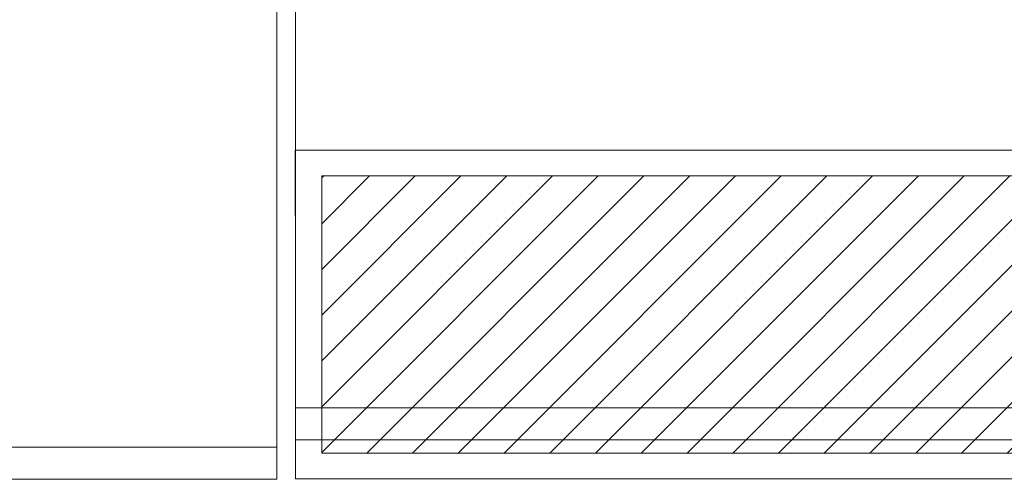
# Model space of a CAD drawing. Extents: x 3940905 to 4145695, y 925352 to 1109797.
# Tile 111 of 256: x 3951249 to 3952010, y 1098989 to 1099344. Entities that reach past the tile are written whole.
import ezdxf

# ---------------------------------------------------------------- set-up
doc = ezdxf.new("R2010")
doc.units = 0
doc.header["$LTSCALE"] = 750
doc.header["$MEASUREMENT"] = 0
doc.layers.add('CKD Equipments', color=252, linetype='CONTINUOUS', lineweight=0)

msp = doc.modelspace()

# ---------------------------------------------------------------- hatches: boundary and pattern name
at = {"layer": 'CKD Equipments'}
h = msp.add_hatch(dxfattribs=at)
h.set_pattern_fill('ANSI31', color=256, scale=200)
h.set_pattern_definition([(45, (3951461.864, 1098989.694), (-17.67767, 17.67767), [])])
h.paths.add_polyline_path([(3952476.95, 1099223.93), (3952476.99, 1099009.72), (3951482.22, 1099009.54), (3951482.22, 1099223.75)])
h.paths.add_polyline_path([(3954315.22, 1099010.05), (3952781.93, 1099009.77), (3952781.89, 1099223.98), (3954315.22, 1099224.26)])

# ---------------------------------------------------------------- linework, layer by layer
at = {"layer": 'CKD Equipments', "color": 252, "true_color": 0x989898}
for p, q in [((3951447.48, 1099857.9), (3951447.48, 1098989.33)), ((3951461.86, 1099859.76), (3951461.86, 1099019.71)), ((3951461.86, 1099019.71), (3951461.86, 1099044.65)), ((3951461.86, 1099044.65), (3952476.95, 1099044.65)), ((3951461.86, 1099019.71), (3952476.95, 1099019.71)), ((3951147.28, 1099014.26), (3951447.48, 1099014.26)), ((3951147.28, 1098989.33), (3951447.48, 1098989.33))]:
    msp.add_line(p, q, dxfattribs=at)
at = {"layer": 'CKD Equipments'}
for p, q in [((3951461.86, 1099243.59), (3954331.73, 1099244.1)), ((3951461.86, 1098989.69), (3951461.86, 1099243.59)), ((3951482.22, 1099223.75), (3954315.22, 1099224.26)), ((3951482.22, 1099009.54), (3951482.22, 1099223.75)), ((3954315.22, 1099010.05), (3951482.22, 1099009.54)), ((3954331.73, 1098990.2), (3951461.86, 1098989.69))]:
    msp.add_line(p, q, dxfattribs=at)
at = {"layer": 'CKD Equipments', "color": 2, "lineweight": 30}
msp.add_line((3951461.86, 1099193.22), (3951461.86, 1099243.59), dxfattribs=at)

doc.saveas('drawing.dxf')
